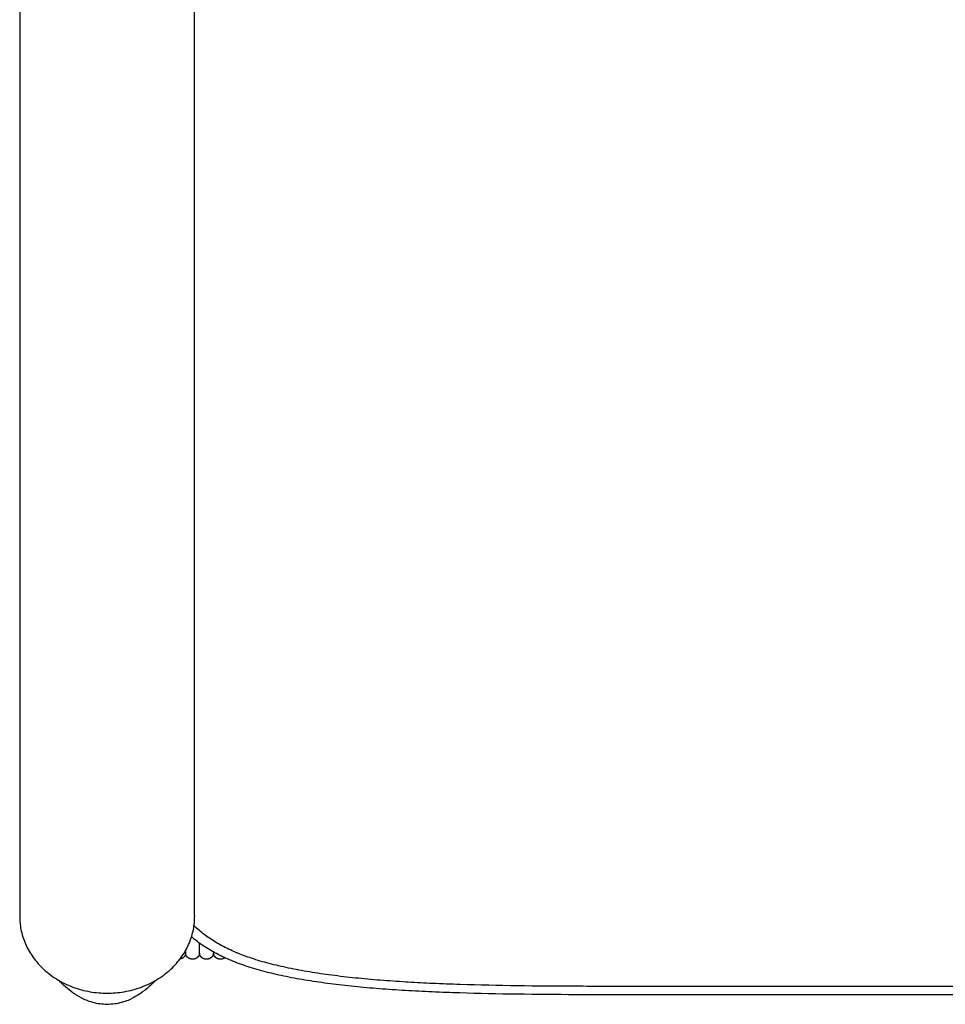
# Model space of a CAD drawing. Header units: millimetres. Extents: x -31695 to -19845, y -5614 to 7253.
# Tile 1 of 256: x -30799 to -30527, y -4490 to -4200. Entities that reach past the tile are written whole.
import ezdxf

# ---------------------------------------------------------------- set-up
doc = ezdxf.new("R2010")
doc.units = ezdxf.units.MM
doc.layers.add('2d', color=7, linetype='Continuous', true_color=0x000000)

msp = doc.modelspace()

# ---------------------------------------------------------------- linework, layer by layer
at = {"layer": '2d', "linetype": 'Continuous', "lineweight": -3}
for points, degree in [([(-30799.09, -4175.2), (-30799.09, -4319.39), (-30799.09, -4463.59)], 2), ([(-30747.66, -4463.59), (-30747.66, -4319.39), (-30747.66, -4175.2)], 2), ([(-30799.09, -4463.59), (-30799.09, -4463.74), (-30799.09, -4463.9)], 2), ([(-30747.66, -4463.59), (-30747.66, -4463.74), (-30747.66, -4463.9)], 2), ([(-30750.32, -4473.98), (-30750.32, -4474.3), (-30750.32, -4474.63)], 2), ([(-30750.28, -4474.31), (-30750.28, -4474.31), (-30750.28, -4474.31), (-30750.28, -4474.31)], 3), ([(-30746.23, -4474.63), (-30746.23, -4474.3), (-30746.23, -4473.98)], 2), ([(-30746.19, -4474.31), (-30746.19, -4474.31), (-30746.19, -4474.31), (-30746.19, -4474.31)], 3), ([(-30742.14, -4474.32), (-30742.14, -4474.47), (-30742.14, -4474.63)], 2), ([(-30742.1, -4474.31), (-30742.1, -4474.31), (-30742.1, -4474.32), (-30742.1, -4474.33)], 3), ([(-30735.12, -4474.61), (-30735.28, -4474.55), (-30735.44, -4474.48), (-30735.59, -4474.42)], 3), ([(-30617.61, -4484.42), (-30617.8, -4484.42), (-30617.99, -4484.42), (-30618.18, -4484.42)], 3), ([(-30780.85, -4487.84), (-30780.81, -4487.87), (-30780.77, -4487.89), (-30780.72, -4487.91)], 3), ([(-30780.41, -4488.06), (-30780.55, -4488), (-30780.69, -4487.93), (-30780.83, -4487.86)], 3), ([(-30765.92, -4487.86), (-30766.06, -4487.92), (-30766.2, -4487.99), (-30766.33, -4488.06)], 3), ([(-30489.1, -4486.88), (-30553.64, -4486.88), (-30618.18, -4486.88)], 2)]:
    msp.add_open_spline(points, degree=degree, dxfattribs=at)
for points, weights in [([(-30799.09, -4463.9), (-30799.09, -4463.9), (-30799.09, -4463.9)], [0.990971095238, 0.995413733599, 1]), ([(-30750.32, -4473.96), (-30750.32, -4473.94), (-30750.32, -4473.86)], [0.981579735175, 0.96760129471, 0.955149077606]), ([(-30746.23, -4473.96), (-30746.23, -4473.78), (-30746.23, -4471.73)], [0.981579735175, 0.89511964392, 0.867048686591]), ([(-30750.32, -4474.63), (-30750.32, -4474.65), (-30750.32, -4474.65)], [0.981579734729, 0.990307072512, 0.999629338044]), ([(-30746.23, -4474.63), (-30746.23, -4474.65), (-30746.23, -4474.65)], [0.981579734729, 0.990307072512, 0.999629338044]), ([(-30742.14, -4474.63), (-30742.14, -4474.65), (-30742.14, -4474.65)], [0.981579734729, 0.990307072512, 0.999629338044])]:
    msp.add_rational_spline(points, weights, degree=2, dxfattribs=at)
for points, weights, degree, knots in [([(-30799.09, -4463.9), (-30799.09, -4486.42), (-30773.38, -4486.42), (-30747.66, -4486.42), (-30747.66, -4463.9)], [1, 0.707106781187, 1, 0.707106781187, 1], 2, [-1.570796, -1.570796, -1.570796, 0, 0, 1.570796, 1.570796, 1.570796]), ([(-30750.32, -4474.65), (-30750.32, -4474.79), (-30750.33, -4474.83), (-30750.34, -4474.9), (-30750.34, -4474.94), (-30750.38, -4475.09), (-30750.41, -4475.2), (-30750.56, -4475.53), (-30750.72, -4475.74), (-30750.92, -4475.91), (-30751.22, -4476.18), (-30751.59, -4476.35), (-30752, -4476.41)], [1, 1, 1, 1, 1, 1, 1, 1, 1, 1, 1, 1.03251336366, 1.09754009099], 3, [0, 0, 0, 0, 0.112163, 0.112163, 0.226738, 0.226738, 0.583833, 0.583833, 1.338257, 1.338257, 1.338257, 2.443164, 2.443164, 2.443164, 2.443164]), ([(-30746.23, -4474.65), (-30746.23, -4474.67), (-30746.23, -4474.73), (-30746.23, -4474.79), (-30746.24, -4474.83), (-30746.25, -4474.9), (-30746.25, -4474.94), (-30746.29, -4475.09), (-30746.32, -4475.2), (-30746.47, -4475.53), (-30746.63, -4475.74), (-30746.83, -4475.91), (-30747.23, -4476.26), (-30747.74, -4476.44), (-30748.27, -4476.44), (-30748.81, -4476.44), (-30749.32, -4476.26), (-30749.72, -4475.91), (-30749.92, -4475.74), (-30750.07, -4475.53), (-30750.22, -4475.2), (-30750.26, -4475.09), (-30750.29, -4474.94), (-30750.3, -4474.9), (-30750.31, -4474.83), (-30750.31, -4474.79), (-30750.32, -4474.73), (-30750.32, -4474.67), (-30750.32, -4474.65)], [1, 1, 1, 1, 1, 1, 1, 1, 1, 1, 1, 1, 1, 1.05719095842, 1.17157287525, 1.05719095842, 1, 1, 1, 1, 1, 1, 1, 1, 1, 1, 1, 1, 1], 3, [0, 0, 0, 0, 0.079856, 0.079856, 0.188822, 0.188822, 0.300132, 0.300132, 0.647049, 0.647049, 1.37997, 1.37997, 1.37997, 2.790022, 2.790022, 2.790022, 4.200074, 4.200074, 4.200074, 4.932995, 4.932995, 5.279912, 5.279912, 5.391222, 5.391222, 5.500188, 5.500188, 5.580044, 5.580044, 5.580044, 5.580044]), ([(-30742.14, -4474.65), (-30742.14, -4474.67), (-30742.14, -4474.73), (-30742.14, -4474.79), (-30742.15, -4474.83), (-30742.16, -4474.9), (-30742.16, -4474.94), (-30742.19, -4475.09), (-30742.23, -4475.2), (-30742.38, -4475.53), (-30742.54, -4475.74), (-30742.74, -4475.91), (-30743.13, -4476.26), (-30743.65, -4476.44), (-30744.18, -4476.44), (-30744.72, -4476.44), (-30745.23, -4476.26), (-30745.63, -4475.91), (-30745.83, -4475.74), (-30745.98, -4475.53), (-30746.13, -4475.2), (-30746.17, -4475.09), (-30746.2, -4474.94), (-30746.21, -4474.9), (-30746.22, -4474.83), (-30746.22, -4474.79), (-30746.23, -4474.65)], [1, 1, 1, 1, 1, 1, 1, 1, 1, 1, 1, 1, 1, 1.05719095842, 1.17157287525, 1.05719095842, 1, 1, 1, 1, 1, 1, 1, 1, 1, 1, 1], 3, [0, 0, 0, 0, 0.081335, 0.081335, 0.192319, 0.192319, 0.30569, 0.30569, 0.659031, 0.659031, 1.405524, 1.405524, 1.405524, 2.841688, 2.841688, 2.841688, 4.277851, 4.277851, 4.277851, 5.011958, 5.011958, 5.359436, 5.359436, 5.470926, 5.470926, 5.580068, 5.580068, 5.580068, 5.580068]), ([(-30738.77, -4476.02), (-30739.16, -4476.3), (-30739.62, -4476.44), (-30740.09, -4476.44), (-30740.63, -4476.44), (-30741.14, -4476.26), (-30741.54, -4475.91), (-30741.73, -4475.74), (-30741.89, -4475.53), (-30742.04, -4475.2), (-30742.08, -4475.09), (-30742.11, -4474.94), (-30742.12, -4474.9), (-30742.13, -4474.83), (-30742.13, -4474.79), (-30742.13, -4474.73), (-30742.14, -4474.67), (-30742.14, -4474.65)], [1.00183815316, 1.01245195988, 1.06903020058, 1.17157287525, 1.05719095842, 1, 1, 1, 1, 1, 1, 1, 1, 1, 1, 1, 1, 1], 3, [1.525941, 1.525941, 1.525941, 1.525941, 2.790044, 2.790044, 2.790044, 4.200096, 4.200096, 4.200096, 4.933018, 4.933018, 5.279934, 5.279934, 5.391244, 5.391244, 5.50021, 5.50021, 5.580066, 5.580066, 5.580066, 5.580066])]:
    msp.add_rational_spline(points, weights, degree=degree, knots=knots, dxfattribs=at)
for points, knots in [([(-30735.59, -4474.42), (-30737, -4473.82), (-30738.36, -4473.17), (-30739.69, -4472.46), (-30740.92, -4471.79), (-30742.12, -4471.07), (-30743.26, -4470.29), (-30744.34, -4469.56), (-30745.37, -4468.78), (-30746.34, -4467.94), (-30746.86, -4467.5), (-30747.36, -4467.05), (-30747.85, -4466.58)], [0, 0, 0, 0, 3.99679, 3.99679, 3.99679, 7.713417, 7.713417, 7.713417, 11.212958, 11.212958, 11.212958, 13.067984, 13.067984, 13.067984, 13.067984]), ([(-30736.87, -4476.85), (-30738.37, -4476.23), (-30739.84, -4475.54), (-30741.26, -4474.79), (-30742.59, -4474.09), (-30743.88, -4473.32), (-30745.12, -4472.49), (-30746.3, -4471.71), (-30747.42, -4470.86), (-30748.49, -4469.96), (-30748.52, -4469.94), (-30748.55, -4469.91), (-30748.59, -4469.88)], [0, 0, 0, 0, 4.257165, 4.257165, 4.257165, 8.257668, 8.257668, 8.257668, 12.05724, 12.05724, 12.05724, 12.17419, 12.17419, 12.17419, 12.17419]), ([(-30618.18, -4484.42), (-30624, -4484.42), (-30629.81, -4484.42), (-30635.63, -4484.4), (-30641.37, -4484.38), (-30647.12, -4484.34), (-30652.86, -4484.26), (-30658.43, -4484.18), (-30664.05, -4484.06), (-30669.6, -4483.88), (-30672.3, -4483.8), (-30675, -4483.69), (-30677.7, -4483.57), (-30680.09, -4483.46), (-30682.48, -4483.34), (-30684.87, -4483.2), (-30685.1, -4483.18), (-30685.33, -4483.17), (-30685.56, -4483.15), (-30688.08, -4483), (-30690.62, -4482.82), (-30693.15, -4482.62), (-30695.57, -4482.43), (-30698.01, -4482.21), (-30700.43, -4481.96), (-30702.74, -4481.72), (-30705.06, -4481.45), (-30707.37, -4481.15), (-30709.56, -4480.86), (-30711.75, -4480.54), (-30713.93, -4480.18), (-30715.98, -4479.84), (-30718.04, -4479.46), (-30720.07, -4479.03), (-30721.97, -4478.63), (-30723.88, -4478.19), (-30725.75, -4477.7), (-30727.5, -4477.24), (-30729.24, -4476.73), (-30730.94, -4476.16), (-30732.35, -4475.69), (-30733.76, -4475.18), (-30735.12, -4474.61)], [0, 0, 0, 0, 14.924565, 14.924565, 14.924565, 29.672437, 29.672437, 29.672437, 43.999611, 43.999611, 43.999611, 50.930384, 50.930384, 50.930384, 57.081096, 57.081096, 57.081096, 57.667221, 57.667221, 57.667221, 64.182183, 64.182183, 64.182183, 70.447718, 70.447718, 70.447718, 76.438493, 76.438493, 76.438493, 82.13082, 82.13082, 82.13082, 87.503672, 87.503672, 87.503672, 92.539512, 92.539512, 92.539512, 97.226654, 97.226654, 97.226654, 101.113039, 101.113039, 101.113039, 101.113039]), ([(-30618.18, -4486.88), (-30624, -4486.88), (-30629.82, -4486.88), (-30635.64, -4486.87), (-30641.39, -4486.85), (-30647.15, -4486.81), (-30652.91, -4486.73), (-30658.51, -4486.65), (-30664.11, -4486.54), (-30669.7, -4486.36), (-30672.41, -4486.28), (-30675.13, -4486.18), (-30677.84, -4486.06), (-30680.47, -4485.94), (-30683.11, -4485.81), (-30685.74, -4485.65), (-30688.3, -4485.5), (-30690.85, -4485.32), (-30693.39, -4485.13), (-30695.85, -4484.93), (-30698.3, -4484.72), (-30700.75, -4484.47), (-30703.1, -4484.23), (-30705.44, -4483.97), (-30707.78, -4483.67), (-30710.01, -4483.38), (-30712.23, -4483.06), (-30714.45, -4482.7), (-30716.55, -4482.36), (-30718.64, -4481.98), (-30720.72, -4481.55), (-30722.69, -4481.15), (-30724.64, -4480.71), (-30726.57, -4480.21), (-30728.39, -4479.74), (-30730.19, -4479.23), (-30731.97, -4478.65), (-30733.63, -4478.11), (-30735.27, -4477.51), (-30736.87, -4476.85)], [0, 0, 0, 0, 14.933415, 14.933415, 14.933415, 29.708601, 29.708601, 29.708601, 44.08432, 44.08432, 44.08432, 51.048896, 51.048896, 51.048896, 57.827241, 57.827241, 57.827241, 64.392748, 64.392748, 64.392748, 70.71972, 70.71972, 70.71972, 76.785277, 76.785277, 76.785277, 82.569008, 82.569008, 82.569008, 88.054309, 88.054309, 88.054309, 93.229605, 93.229605, 93.229605, 98.09125, 98.09125, 98.09125, 102.644733, 102.644733, 102.644733, 102.644733]), ([(-30780.83, -4487.86), (-30781.79, -4487.37), (-30782.65, -4486.84), (-30783.45, -4486.29), (-30784.95, -4485.24), (-30786.31, -4484.02), (-30787.51, -4482.71)], [1, 1, 1, 1, 30.617612, 30.617612, 30.617612, 85.30253, 85.30253, 85.30253, 85.30253]), ([(-30759.24, -4482.71), (-30759.66, -4483.17), (-30760.1, -4483.62), (-30760.56, -4484.05), (-30761.25, -4484.7), (-30762.01, -4485.34), (-30763.83, -4486.68), (-30764.84, -4487.31), (-30765.92, -4487.86)], [550.425341, 550.425341, 550.425341, 550.425341, 569.208209, 569.208209, 569.208209, 599.480701, 599.480701, 634.465769, 634.465769, 634.465769, 634.465769]), ([(-30489.1, -4484.42), (-30508.9, -4484.42), (-30551.44, -4484.42), (-30594.41, -4484.42), (-30617.61, -4484.42)], [-1.871874, -1.871874, -1.871874, -1.871874, -1, 0, 0, 0, 0]), ([(-30780.41, -4488.06), (-30779.87, -4488.32), (-30777.98, -4489.09), (-30774.49, -4489.79), (-30770.8, -4489.55), (-30768.1, -4488.82), (-30766.87, -4488.32), (-30766.33, -4488.06)], [-8.3526324, -8.3526324, -8.3526324, -8.3526324, -8.2279808, -7.9287815, -7.6295822, -7.4799825, -7.3540828, -7.3540828, -7.3540828, -7.3540828])]:
    msp.add_open_spline(points, degree=3, knots=knots, dxfattribs=at)

doc.saveas('drawing.dxf')
